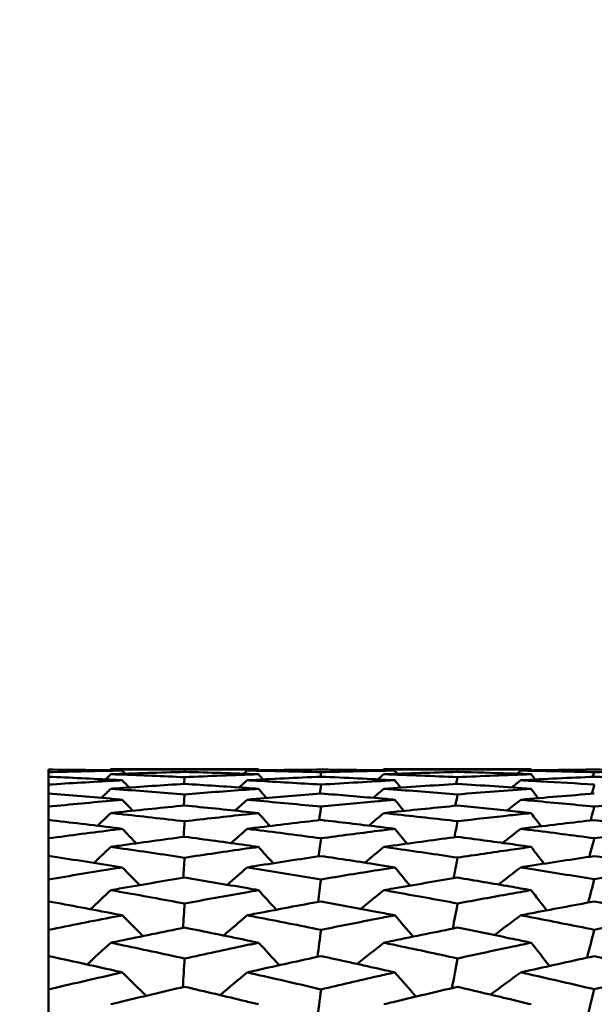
# Model space of a CAD drawing. Header units: millimetres. Extents: x 188 to 1913, y 148 to 2839.
# Tile 69 of 211: x 512.36 to 517.01, y 402.45 to 410.43. Entities that reach past the tile are written whole.
import ezdxf

# ---------------------------------------------------------------- set-up
doc = ezdxf.new("R2010")
doc.units = ezdxf.units.MM
doc.header["$LTSCALE"] = 10
doc.layers.add('Widoczne (ISO)', color=7, linetype='Continuous', lineweight=50)

msp = doc.modelspace()

# ---------------------------------------------------------------- linework, layer by layer
at = {"layer": 'Widoczne (ISO)'}
for p, q in [((512.5895, 404.3553), (512.5895, 404.3339)), ((512.5895, 404.2978), (512.5895, 404.3339)), ((512.5895, 404.2978), (512.5895, 404.2337)), ((514.2903, 404.3574), (513.0937, 404.3574)), ((513.6908, 404.3364), (513.6921, 404.3545)), ((514.7921, 404.2975), (514.7973, 404.334)), ((516.4996, 404.3574), (515.306, 404.3574)), ((515.904, 404.3545), (515.9001, 404.3362)), ((512.5895, 404.1616), (512.5895, 404.2337)), ((513.6883, 404.2393), (513.6921, 404.2937)), ((512.5895, 404.1616), (512.5895, 404.055)), ((513.686, 404.0635), (513.6921, 404.1541)), ((512.5895, 403.9473), (512.5895, 404.055)), ((512.5895, 403.9473), (512.5895, 403.7986)), ((512.5895, 403.6556), (512.5895, 403.7986)), ((512.5895, 403.6556), (512.5895, 403.4654)), ((512.5895, 403.2877), (512.5895, 403.4654)), ((512.5895, 403.2877), (512.5895, 403.0568)), ((512.5895, 402.8452), (512.5895, 403.0568)), ((512.5895, 402.8452), (512.5895, 402.5745)), ((512.5895, 402.3297), (512.5895, 402.5745))]:
    msp.add_line(p, q, dxfattribs=at)
msp.add_circle((483.5571, 384.3574), 50, dxfattribs=at)
for points in [[(513.1871, 404.3475), (512.9878, 404.3511), (512.7886, 404.3537), (512.5895, 404.3553)], [(512.5895, 404.3339), (512.7887, 404.3394), (512.9879, 404.344), (513.1871, 404.3475)], [(513.0937, 404.3179), (513.0794, 404.3039), (513.0652, 404.2899), (513.0509, 404.2758)], [(513.0855, 404.3493), (513.0882, 404.352), (513.091, 404.3547), (513.0937, 404.3574)], [(513.0937, 404.3574), (513.2931, 404.3574), (513.4926, 404.3564), (513.6921, 404.3545)], [(513.6921, 404.3364), (513.4926, 404.3312), (513.2931, 404.3251), (513.0937, 404.3179)], [(513.1871, 404.3475), (513.1951, 404.339), (513.2031, 404.3305), (513.2111, 404.322)], [(513.6921, 404.3545), (513.8915, 404.3564), (514.0909, 404.3574), (514.2903, 404.3574)], [(514.2903, 404.3179), (514.0909, 404.3251), (513.8915, 404.3312), (513.6921, 404.3364)], [(513.6921, 404.2937), (513.8915, 404.3027), (514.0909, 404.3108), (514.2903, 404.3179)], [(514.1984, 404.3475), (514.1891, 404.3391), (514.1799, 404.3306), (514.1706, 404.3221)], [(514.7973, 404.3553), (514.5976, 404.3537), (514.398, 404.3511), (514.1984, 404.3475)], [(514.1984, 404.3475), (514.398, 404.344), (514.5976, 404.3395), (514.7973, 404.334)], [(514.7973, 404.2978), (514.5976, 404.289), (514.398, 404.2793), (514.1984, 404.2686)], [(514.2975, 404.3492), (514.2951, 404.352), (514.2927, 404.3547), (514.2903, 404.3574)], [(514.2903, 404.3179), (514.3027, 404.3038), (514.3151, 404.2896), (514.3275, 404.2754)], [(514.7973, 404.334), (514.9964, 404.3395), (515.1956, 404.344), (515.3948, 404.3475)], [(515.3948, 404.2686), (515.1956, 404.2793), (514.9964, 404.289), (514.7973, 404.2978)], [(515.306, 404.3179), (515.2896, 404.3039), (515.2731, 404.2899), (515.2567, 404.2759)], [(515.2964, 404.3492), (515.2996, 404.352), (515.3028, 404.3547), (515.306, 404.3574)], [(515.904, 404.3363), (515.7047, 404.3312), (515.5053, 404.325), (515.306, 404.3179)], [(515.306, 404.3179), (515.5054, 404.3109), (515.7047, 404.3028), (515.904, 404.2938)], [(515.4156, 404.3217), (515.4086, 404.3303), (515.4017, 404.3389), (515.3948, 404.3475)], [(515.904, 404.2938), (516.1025, 404.3028), (516.3011, 404.3109), (516.4996, 404.3179)], [(516.3837, 404.322), (516.3944, 404.3305), (516.4051, 404.339), (516.4158, 404.3475)], [(517.0116, 404.2975), (516.813, 404.2889), (516.6144, 404.2792), (516.4158, 404.2686)], [(516.5057, 404.3491), (516.5037, 404.3519), (516.5016, 404.3546), (516.4996, 404.3574)], [(516.5316, 404.2747), (516.5209, 404.2891), (516.5102, 404.3035), (516.4996, 404.3179)], [(517.0116, 404.3341), (517.0081, 404.3218), (517.0045, 404.3094), (517.001, 404.2971)], [(513.1871, 404.2686), (513.2055, 404.2491), (513.2239, 404.2296), (513.2424, 404.2101)], [(514.1984, 404.2686), (514.1772, 404.2493), (514.156, 404.23), (514.1348, 404.2106)], [(514.7872, 404.1607), (514.7905, 404.1851), (514.7939, 404.2094), (514.7973, 404.2338)], [(514.7973, 404.2338), (514.9964, 404.2464), (515.1956, 404.258), (515.3948, 404.2686)], [(515.904, 404.2393), (515.7047, 404.2271), (515.5054, 404.2139), (515.306, 404.1997)], [(515.3948, 404.2686), (515.4108, 404.2489), (515.4268, 404.2291), (515.4428, 404.2093)], [(515.8924, 404.2386), (515.8963, 404.257), (515.9002, 404.2754), (515.904, 404.2938)], [(516.4996, 404.1997), (516.3011, 404.2139), (516.1026, 404.2271), (515.904, 404.2393)], [(516.4158, 404.2686), (516.3914, 404.2493), (516.367, 404.23), (516.3427, 404.2107)], [(516.9909, 404.1595), (516.9978, 404.1843), (517.0047, 404.2092), (517.0116, 404.2341)], [(513.0937, 404.1997), (513.0686, 404.1751), (513.0435, 404.1506), (513.0185, 404.126)], [(514.2903, 404.1997), (514.3122, 404.1748), (514.3341, 404.1499), (514.356, 404.125)], [(515.306, 404.1997), (515.2772, 404.1753), (515.2484, 404.1509), (515.2196, 404.1265)], [(515.8851, 404.062), (515.8914, 404.0928), (515.8977, 404.1236), (515.904, 404.1544)], [(515.904, 404.1544), (516.1025, 404.1705), (516.3011, 404.1856), (516.4996, 404.1997)], [(517.0116, 404.1611), (516.813, 404.1454), (516.6144, 404.1288), (516.4158, 404.1112)], [(516.4996, 404.1997), (516.5185, 404.1743), (516.5374, 404.1489), (516.5563, 404.1235)], [(513.1871, 404.1112), (513.2154, 404.0814), (513.2437, 404.0517), (513.272, 404.0219)], [(514.1984, 404.1112), (514.1659, 404.0818), (514.1335, 404.0524), (514.1011, 404.0231)], [(515.3948, 404.1112), (515.4195, 404.0809), (515.4442, 404.0506), (515.4689, 404.0202)], [(516.4158, 404.1112), (516.3787, 404.082), (516.3416, 404.0528), (516.3046, 404.0236)], [(517.0116, 404.0557), (517.209, 404.0751), (517.4064, 404.0936), (517.6037, 404.1112)], [(513.0937, 404.0032), (513.0583, 403.9689), (513.023, 403.9346), (512.9876, 403.9002)], [(514.2903, 404.0032), (514.3213, 403.9682), (514.3523, 403.9333), (514.3833, 403.8984)], [(514.7825, 403.9454), (514.7874, 403.982), (514.7923, 404.0186), (514.7973, 404.0552)], [(515.306, 404.0032), (515.2656, 403.9693), (515.2252, 403.9354), (515.1848, 403.9015)], [(516.4996, 404.0032), (516.5265, 403.9674), (516.5534, 403.9316), (516.5803, 403.8958)], [(516.9811, 403.943), (516.9913, 403.9806), (517.0014, 404.0181), (517.0116, 404.0557)], [(513.6837, 403.8099), (513.6865, 403.8521), (513.6893, 403.8943), (513.6921, 403.9365)], [(515.8781, 403.8071), (515.8867, 403.8504), (515.8954, 403.8936), (515.904, 403.9369)], [(513.1871, 403.8757), (513.2249, 403.8365), (513.2627, 403.7973), (513.3005, 403.758)], [(514.1984, 403.8757), (514.1553, 403.8372), (514.1122, 403.7986), (514.0691, 403.76)], [(515.3948, 403.8757), (515.4279, 403.8356), (515.461, 403.7955), (515.4941, 403.7553)], [(516.4158, 403.8757), (516.3667, 403.8376), (516.3177, 403.7995), (516.2687, 403.7613)], [(514.778, 403.6525), (514.7844, 403.7012), (514.7908, 403.75), (514.7973, 403.7988)], [(516.9716, 403.6486), (516.9849, 403.6989), (516.9982, 403.7492), (517.0116, 403.7995)], [(513.0937, 403.7291), (513.0485, 403.6858), (513.0033, 403.6426), (512.9581, 403.5993)], [(514.2903, 403.7291), (514.3301, 403.6849), (514.3699, 403.6406), (514.4097, 403.5964)], [(515.306, 403.7291), (515.2546, 403.6866), (515.2031, 403.644), (515.1517, 403.6014)], [(516.4996, 403.7291), (516.5342, 403.6836), (516.5689, 403.6381), (516.6036, 403.5927)], [(513.6815, 403.4793), (513.685, 403.5334), (513.6886, 403.5875), (513.6921, 403.6416)], [(515.8712, 403.475), (515.8821, 403.5307), (515.8931, 403.5864), (515.904, 403.6421)], [(513.1871, 403.5633), (513.2341, 403.5153), (513.281, 403.4673), (513.328, 403.4193)], [(514.1984, 403.5633), (514.145, 403.5163), (514.0917, 403.4694), (514.0384, 403.4224)], [(515.3948, 403.5633), (515.4361, 403.514), (515.4774, 403.4647), (515.5187, 403.4154)], [(516.4158, 403.5633), (516.3554, 403.5171), (516.295, 403.4709), (516.2347, 403.4246)], [(514.7736, 403.2831), (514.7815, 403.344), (514.7894, 403.4048), (514.7973, 403.4657)], [(516.9622, 403.2775), (516.9787, 403.3405), (516.9951, 403.4035), (517.0116, 403.4665)], [(513.0937, 403.3785), (513.0389, 403.3272), (512.9842, 403.2757), (512.9296, 403.2243)], [(514.2903, 403.3785), (514.3387, 403.3258), (514.3871, 403.273), (514.4354, 403.2202)], [(515.306, 403.3785), (515.244, 403.3282), (515.182, 403.2778), (515.12, 403.2274)], [(516.4996, 403.3785), (516.5419, 403.3241), (516.5842, 403.2696), (516.6265, 403.2151)], [(513.6794, 403.0731), (513.6836, 403.1389), (513.6879, 403.2047), (513.6921, 403.2705)], [(515.8644, 403.067), (515.8776, 403.1351), (515.8908, 403.2031), (515.904, 403.2712)], [(513.1871, 403.175), (513.243, 403.1191), (513.2989, 403.0631), (513.3548, 403.0071)], [(514.1984, 403.175), (514.1351, 403.1205), (514.0719, 403.066), (514.0088, 403.0113)], [(515.3948, 403.175), (515.4442, 403.1173), (515.4935, 403.0596), (515.5428, 403.0019)], [(516.4158, 403.175), (516.3445, 403.1216), (516.2732, 403.0681), (516.202, 403.0146)], [(514.7692, 402.8388), (514.7786, 402.9116), (514.7879, 402.9844), (514.7973, 403.0572)], [(516.953, 402.8311), (516.9725, 402.9068), (516.9921, 402.9825), (517.0116, 403.0582)], [(513.0937, 402.9529), (513.0297, 402.8942), (512.9657, 402.8354), (512.9018, 402.7765)], [(514.2903, 402.9529), (514.3472, 402.8924), (514.4039, 402.8318), (514.4607, 402.7711)], [(515.306, 402.9529), (515.2338, 402.8956), (515.1616, 402.8382), (515.0894, 402.7808)], [(516.4996, 402.9529), (516.5495, 402.8902), (516.5993, 402.8274), (516.6492, 402.7645)], [(513.6773, 402.5929), (513.6822, 402.6702), (513.6872, 402.7475), (513.6921, 402.8249)], [(515.8578, 402.5848), (515.8732, 402.6651), (515.8886, 402.7453), (515.904, 402.8256)], [(513.1871, 402.7125), (513.2518, 402.6494), (513.3165, 402.5862), (513.3811, 402.523)], [(514.1984, 402.7125), (514.1255, 402.6512), (514.0527, 402.5899), (513.9799, 402.5285)], [(515.3948, 402.7125), (515.4521, 402.6471), (515.5094, 402.5817), (515.5667, 402.5163)], [(516.4158, 402.7125), (516.3339, 402.6527), (516.2522, 402.5928), (516.1705, 402.5328)], [(514.765, 402.3212), (514.7757, 402.4058), (514.7865, 402.4903), (514.7973, 402.5749)], [(516.9438, 402.3111), (516.9664, 402.3994), (516.989, 402.4877), (517.0116, 402.5761)]]:
    msp.add_open_spline(points, degree=3, dxfattribs=at)
for points, knots in [([(513.1871, 404.2686), (513.1656, 404.2698), (513.144, 404.2709), (512.9448, 404.2814), (512.7671, 404.29), (512.5895, 404.2978)], [0.05393723, 0.05393723, 0.05393723, 0.05393723, 0.06137399, 0.06137399, 0.12273355, 0.12273355, 0.12273355, 0.12273355]), ([(513.0937, 404.3179), (513.1169, 404.3171), (513.1401, 404.3163), (513.3396, 404.3089), (513.5158, 404.3017), (513.6921, 404.2937)], [0.05804162, 0.05804162, 0.05804162, 0.05804162, 0.06605559, 0.06605559, 0.12689392, 0.12689392, 0.12689392, 0.12689392]), ([(515.3948, 404.3475), (515.3497, 404.3483), (515.3046, 404.3491), (515.1054, 404.3522), (514.9513, 404.3541), (514.7973, 404.3553)], [0.0459862, 0.0459862, 0.0459862, 0.0459862, 0.06155279, 0.06155279, 0.11473062, 0.11473062, 0.11473062, 0.11473062]), ([(515.306, 404.3574), (515.3313, 404.3574), (515.3566, 404.3574), (515.5559, 404.3572), (515.73, 404.3562), (515.904, 404.3545)], [0.06686277, 0.06686277, 0.06686277, 0.06686277, 0.07557848, 0.07557848, 0.13558897, 0.13558897, 0.13558897, 0.13558897]), ([(515.904, 404.3545), (516.046, 404.3559), (516.188, 404.3568), (516.3865, 404.3573), (516.443, 404.3574), (516.4996, 404.3574)], [0.01259731, 0.01259731, 0.01259731, 0.01259731, 0.06159863, 0.06159863, 0.08110666, 0.08110666, 0.08110666, 0.08110666]), ([(516.4996, 404.3179), (516.4431, 404.32), (516.3866, 404.3219), (516.1881, 404.3284), (516.046, 404.3326), (515.904, 404.3363)], [0.04208868, 0.04208868, 0.04208868, 0.04208868, 0.06158988, 0.06158988, 0.11059803, 0.11059803, 0.11059803, 0.11059803]), ([(517.0116, 404.3553), (516.8386, 404.3539), (516.6656, 404.3517), (516.467, 404.3484), (516.4414, 404.348), (516.4158, 404.3475)], [0.02053386, 0.02053386, 0.02053386, 0.02053386, 0.08016461, 0.08016461, 0.08898694, 0.08898694, 0.08898694, 0.08898694]), ([(516.4158, 404.3475), (516.4413, 404.3471), (516.4668, 404.3466), (516.6654, 404.3428), (516.8385, 404.3388), (517.0116, 404.3341)], [0.07138254, 0.07138254, 0.07138254, 0.07138254, 0.08018544, 0.08018544, 0.13983561, 0.13983561, 0.13983561, 0.13983561]), ([(517.6037, 404.3475), (517.5361, 404.3488), (517.4684, 404.3498), (517.271, 404.3527), (517.1413, 404.3542), (517.0116, 404.3553)], [0.03825175, 0.03825175, 0.03825175, 0.03825175, 0.06160817, 0.06160817, 0.10638617, 0.10638617, 0.10638617, 0.10638617]), ([(517.0116, 404.3341), (517.1413, 404.3377), (517.271, 404.3408), (517.4684, 404.345), (517.5361, 404.3463), (517.6037, 404.3475)], [0.01681985, 0.01681985, 0.01681985, 0.01681985, 0.06159108, 0.06159108, 0.08495433, 0.08495433, 0.08495433, 0.08495433]), ([(517.6037, 404.2686), (517.5361, 404.2723), (517.4684, 404.2758), (517.271, 404.2857), (517.1413, 404.2918), (517.0116, 404.2975)], [0.03825175, 0.03825175, 0.03825175, 0.03825175, 0.06160817, 0.06160817, 0.10638617, 0.10638617, 0.10638617, 0.10638617]), ([(512.5895, 404.2337), (512.7671, 404.2449), (512.9448, 404.2554), (513.144, 404.2663), (513.1655, 404.2675), (513.1871, 404.2686)], [0, 0, 0, 0, 0.06135239, 0.06135239, 0.06879633, 0.06879633, 0.06879633, 0.06879633]), ([(513.6921, 404.2395), (513.5158, 404.2286), (513.3396, 404.217), (513.1402, 404.203), (513.1169, 404.2014), (513.0937, 404.1997)], [0.00523804, 0.00523804, 0.00523804, 0.00523804, 0.06606705, 0.06606705, 0.07409033, 0.07409033, 0.07409033, 0.07409033]), ([(514.2903, 404.1997), (514.2569, 404.2021), (514.2235, 404.2044), (514.024, 404.2184), (513.8581, 404.2293), (513.6921, 404.2395)], [0.04993807, 0.04993807, 0.04993807, 0.04993807, 0.0614821, 0.0614821, 0.11877783, 0.11877783, 0.11877783, 0.11877783]), ([(514.1984, 404.2686), (514.2228, 404.2673), (514.2473, 404.266), (514.4469, 404.2551), (514.6221, 404.2448), (514.7973, 404.2338)], [0.06241522, 0.06241522, 0.06241522, 0.06241522, 0.0708546, 0.0708546, 0.13127416, 0.13127416, 0.13127416, 0.13127416]), ([(516.4158, 404.2686), (516.4698, 404.2658), (516.5237, 404.2628), (516.7223, 404.2517), (516.8669, 404.2432), (517.0116, 404.2341)], [0.43981696, 0.43981696, 0.43981696, 0.43981696, 0.45842392, 0.45842392, 0.50826415, 0.50826415, 0.50826415, 0.50826415]), ([(513.1871, 404.1112), (513.1656, 404.1131), (513.144, 404.115), (512.9448, 404.1326), (512.7671, 404.1475), (512.5895, 404.1616)], [0.05393723, 0.05393723, 0.05393723, 0.05393723, 0.06137399, 0.06137399, 0.12273355, 0.12273355, 0.12273355, 0.12273355]), ([(513.0937, 404.1997), (513.1169, 404.198), (513.1401, 404.1964), (513.3396, 404.1819), (513.5158, 404.1684), (513.6921, 404.1541)], [0.05804162, 0.05804162, 0.05804162, 0.05804162, 0.06605559, 0.06605559, 0.12689392, 0.12689392, 0.12689392, 0.12689392]), ([(513.6921, 404.1541), (513.858, 404.1676), (514.024, 404.1804), (514.2234, 404.1949), (514.2569, 404.1973), (514.2903, 404.1997)], [0.00418374, 0.00418374, 0.00418374, 0.00418374, 0.06147247, 0.06147247, 0.07302352, 0.07302352, 0.07302352, 0.07302352]), ([(514.7973, 404.1615), (514.6221, 404.1476), (514.447, 404.133), (514.2474, 404.1155), (514.2229, 404.1134), (514.1984, 404.1112)], [0.01044349, 0.01044349, 0.01044349, 0.01044349, 0.07085106, 0.07085106, 0.07930241, 0.07930241, 0.07930241, 0.07930241]), ([(515.3948, 404.1112), (515.3497, 404.1152), (515.3046, 404.1192), (515.1054, 404.1364), (514.9513, 404.1493), (514.7973, 404.1615)], [0.04598621, 0.04598621, 0.04598621, 0.04598621, 0.06155279, 0.06155279, 0.11473062, 0.11473062, 0.11473062, 0.11473062]), ([(515.306, 404.1997), (515.3313, 404.1979), (515.3566, 404.1961), (515.5559, 404.1817), (515.73, 404.1684), (515.904, 404.1544)], [0.06686277, 0.06686277, 0.06686277, 0.06686277, 0.07557848, 0.07557848, 0.13558897, 0.13558897, 0.13558897, 0.13558897]), ([(512.5895, 404.055), (512.7671, 404.0726), (512.9448, 404.0893), (513.144, 404.1073), (513.1655, 404.1093), (513.1871, 404.1112)], [0, 0, 0, 0, 0.06135239, 0.06135239, 0.06879633, 0.06879633, 0.06879633, 0.06879633]), ([(513.6921, 404.0641), (513.5158, 404.047), (513.3396, 404.0292), (513.1402, 404.0081), (513.1169, 404.0056), (513.0937, 404.0032)], [0.00523804, 0.00523804, 0.00523804, 0.00523804, 0.06606705, 0.06606705, 0.07409033, 0.07409033, 0.07409033, 0.07409033]), ([(514.2903, 404.0032), (514.2569, 404.0067), (514.2235, 404.0103), (514.024, 404.0312), (513.8581, 404.048), (513.6921, 404.0641)], [0.04993807, 0.04993807, 0.04993807, 0.04993807, 0.0614821, 0.0614821, 0.11877783, 0.11877783, 0.11877783, 0.11877783]), ([(514.1984, 404.1112), (514.2228, 404.109), (514.2473, 404.1068), (514.4469, 404.0889), (514.6221, 404.0724), (514.7973, 404.0552)], [0.06241522, 0.06241522, 0.06241522, 0.06241522, 0.0708546, 0.0708546, 0.13127416, 0.13127416, 0.13127416, 0.13127416]), ([(514.7973, 404.0552), (514.9513, 404.0703), (515.1054, 404.0849), (515.3046, 404.1031), (515.3497, 404.1072), (515.3948, 404.1112)], [0.00838421, 0.00838421, 0.00838421, 0.00838421, 0.06155515, 0.06155515, 0.07712864, 0.07712864, 0.07712864, 0.07712864]), ([(515.904, 404.0638), (515.73, 404.047), (515.556, 404.0294), (515.3567, 404.0085), (515.3314, 404.0058), (515.306, 404.0032)], [0.01556037, 0.01556037, 0.01556037, 0.01556037, 0.07555527, 0.07555527, 0.08428623, 0.08428623, 0.08428623, 0.08428623]), ([(516.4996, 404.0032), (516.4431, 404.0092), (516.3866, 404.0151), (516.1881, 404.0357), (516.046, 404.05), (515.904, 404.0638)], [0.04208868, 0.04208868, 0.04208868, 0.04208868, 0.06158988, 0.06158988, 0.11059803, 0.11059803, 0.11059803, 0.11059803]), ([(516.4158, 404.1112), (516.4413, 404.1089), (516.4668, 404.1066), (516.6654, 404.0888), (516.8385, 404.0726), (517.0116, 404.0557)], [0.07138254, 0.07138254, 0.07138254, 0.07138254, 0.08018544, 0.08018544, 0.13983561, 0.13983561, 0.13983561, 0.13983561]), ([(513.0937, 404.0032), (513.1169, 404.0007), (513.1401, 403.9982), (513.3396, 403.9767), (513.5158, 403.9569), (513.6921, 403.9365)], [0.05804162, 0.05804162, 0.05804162, 0.05804162, 0.06605559, 0.06605559, 0.12689392, 0.12689392, 0.12689392, 0.12689392]), ([(513.6921, 403.9365), (513.858, 403.9558), (514.024, 403.9744), (514.2234, 403.996), (514.2569, 403.9996), (514.2903, 404.0032)], [0.00418374, 0.00418374, 0.00418374, 0.00418374, 0.06147247, 0.06147247, 0.07302352, 0.07302352, 0.07302352, 0.07302352]), ([(515.306, 404.0032), (515.3313, 404.0005), (515.3566, 403.9978), (515.5559, 403.9764), (515.73, 403.957), (515.904, 403.9369)], [0.06686277, 0.06686277, 0.06686277, 0.06686277, 0.07557848, 0.07557848, 0.13558897, 0.13558897, 0.13558897, 0.13558897]), ([(515.904, 403.9369), (516.046, 403.9533), (516.188, 403.9693), (516.3865, 403.991), (516.443, 403.9971), (516.4996, 404.0032)], [0.01259731, 0.01259731, 0.01259731, 0.01259731, 0.06159863, 0.06159863, 0.08110666, 0.08110666, 0.08110666, 0.08110666]), ([(513.1871, 403.8757), (513.1656, 403.8784), (513.144, 403.8811), (512.9448, 403.9057), (512.7671, 403.9268), (512.5895, 403.9473)], [0.05393723, 0.05393723, 0.05393723, 0.05393723, 0.06137399, 0.06137399, 0.12273355, 0.12273355, 0.12273355, 0.12273355]), ([(514.7973, 403.9471), (514.6221, 403.927), (514.447, 403.9063), (514.2474, 403.8818), (514.2229, 403.8788), (514.1984, 403.8757)], [0.01044349, 0.01044349, 0.01044349, 0.01044349, 0.07085106, 0.07085106, 0.07930241, 0.07930241, 0.07930241, 0.07930241]), ([(515.3948, 403.8757), (515.3497, 403.8813), (515.3046, 403.8869), (515.1054, 403.9112), (514.9513, 403.9294), (514.7973, 403.9471)], [0.04598621, 0.04598621, 0.04598621, 0.04598621, 0.06155279, 0.06155279, 0.11473062, 0.11473062, 0.11473062, 0.11473062]), ([(517.0116, 403.9465), (516.8386, 403.9268), (516.6656, 403.9063), (516.467, 403.882), (516.4414, 403.8789), (516.4158, 403.8757)], [0.02053386, 0.02053386, 0.02053386, 0.02053386, 0.08016461, 0.08016461, 0.08898694, 0.08898694, 0.08898694, 0.08898694]), ([(517.6037, 403.8757), (517.5361, 403.8841), (517.4684, 403.8924), (517.271, 403.9163), (517.1413, 403.9316), (517.0116, 403.9465)], [0.03825175, 0.03825175, 0.03825175, 0.03825175, 0.06160817, 0.06160817, 0.10638617, 0.10638617, 0.10638617, 0.10638617]), ([(512.5895, 403.7986), (512.7671, 403.8224), (512.9448, 403.8454), (513.144, 403.8704), (513.1655, 403.8731), (513.1871, 403.8757)], [0, 0, 0, 0, 0.06135239, 0.06135239, 0.06879633, 0.06879633, 0.06879633, 0.06879633]), ([(514.1984, 403.8757), (514.2228, 403.8727), (514.2473, 403.8697), (514.4469, 403.8447), (514.6221, 403.8221), (514.7973, 403.7988)], [0.06241522, 0.06241522, 0.06241522, 0.06241522, 0.0708546, 0.0708546, 0.13127416, 0.13127416, 0.13127416, 0.13127416]), ([(514.7973, 403.7988), (514.9513, 403.8194), (515.1054, 403.8394), (515.3046, 403.8645), (515.3497, 403.8701), (515.3948, 403.8757)], [0.00838421, 0.00838421, 0.00838421, 0.00838421, 0.06155515, 0.06155515, 0.07712864, 0.07712864, 0.07712864, 0.07712864]), ([(516.4158, 403.8757), (516.4413, 403.8726), (516.4668, 403.8694), (516.6654, 403.8447), (516.8385, 403.8224), (517.0116, 403.7995)], [0.07138254, 0.07138254, 0.07138254, 0.07138254, 0.08018544, 0.08018544, 0.13983561, 0.13983561, 0.13983561, 0.13983561]), ([(517.0116, 403.7995), (517.1413, 403.8168), (517.271, 403.8337), (517.4684, 403.8588), (517.5361, 403.8673), (517.6037, 403.8757)], [0.01681985, 0.01681985, 0.01681985, 0.01681985, 0.06159108, 0.06159108, 0.08495433, 0.08495433, 0.08495433, 0.08495433]), ([(513.6921, 403.811), (513.5158, 403.7877), (513.3396, 403.7637), (513.1402, 403.7356), (513.1169, 403.7324), (513.0937, 403.7291)], [0.00523804, 0.00523804, 0.00523804, 0.00523804, 0.06606705, 0.06606705, 0.07409033, 0.07409033, 0.07409033, 0.07409033]), ([(514.2903, 403.7291), (514.2569, 403.7338), (514.2235, 403.7385), (514.024, 403.7664), (513.8581, 403.789), (513.6921, 403.811)], [0.04993807, 0.04993807, 0.04993807, 0.04993807, 0.0614821, 0.0614821, 0.11877783, 0.11877783, 0.11877783, 0.11877783]), ([(515.904, 403.8105), (515.73, 403.7876), (515.556, 403.764), (515.3567, 403.7362), (515.3314, 403.7326), (515.306, 403.7291)], [0.01556037, 0.01556037, 0.01556037, 0.01556037, 0.07555527, 0.07555527, 0.08428623, 0.08428623, 0.08428623, 0.08428623]), ([(516.4996, 403.7291), (516.4431, 403.7371), (516.3866, 403.745), (516.1881, 403.7725), (516.046, 403.7918), (515.904, 403.8105)], [0.04208868, 0.04208868, 0.04208868, 0.04208868, 0.06158988, 0.06158988, 0.11059803, 0.11059803, 0.11059803, 0.11059803]), ([(513.0937, 403.7291), (513.1169, 403.7258), (513.1401, 403.7225), (513.3396, 403.694), (513.5158, 403.6681), (513.6921, 403.6416)], [0.05804162, 0.05804162, 0.05804162, 0.05804162, 0.06605559, 0.06605559, 0.12689392, 0.12689392, 0.12689392, 0.12689392]), ([(513.6921, 403.6416), (513.858, 403.6666), (514.024, 403.691), (514.2234, 403.7196), (514.2569, 403.7243), (514.2903, 403.7291)], [0.00418374, 0.00418374, 0.00418374, 0.00418374, 0.06147247, 0.06147247, 0.07302352, 0.07302352, 0.07302352, 0.07302352]), ([(515.306, 403.7291), (515.3313, 403.7255), (515.3566, 403.7219), (515.5559, 403.6936), (515.73, 403.6682), (515.904, 403.6421)], [0.06686277, 0.06686277, 0.06686277, 0.06686277, 0.07557848, 0.07557848, 0.13558897, 0.13558897, 0.13558897, 0.13558897]), ([(515.904, 403.6421), (516.046, 403.6635), (516.188, 403.6844), (516.3865, 403.713), (516.443, 403.7211), (516.4996, 403.7291)], [0.01259731, 0.01259731, 0.01259731, 0.01259731, 0.06159863, 0.06159863, 0.08110666, 0.08110666, 0.08110666, 0.08110666]), ([(513.1871, 403.5633), (513.1656, 403.5667), (513.144, 403.5701), (512.9448, 403.6016), (512.7671, 403.629), (512.5895, 403.6556)], [0.05393723, 0.05393723, 0.05393723, 0.05393723, 0.06137399, 0.06137399, 0.12273355, 0.12273355, 0.12273355, 0.12273355]), ([(514.7973, 403.6553), (514.6221, 403.6292), (514.447, 403.6024), (514.2474, 403.571), (514.2229, 403.5672), (514.1984, 403.5633)], [0.01044349, 0.01044349, 0.01044349, 0.01044349, 0.07085106, 0.07085106, 0.07930241, 0.07930241, 0.07930241, 0.07930241]), ([(515.3948, 403.5633), (515.3497, 403.5704), (515.3046, 403.5775), (515.1054, 403.6087), (514.9513, 403.6323), (514.7973, 403.6553)], [0.04598621, 0.04598621, 0.04598621, 0.04598621, 0.06155279, 0.06155279, 0.11473062, 0.11473062, 0.11473062, 0.11473062]), ([(517.0116, 403.6546), (516.8386, 403.6289), (516.6656, 403.6025), (516.467, 403.5713), (516.4414, 403.5673), (516.4158, 403.5633)], [0.02053386, 0.02053386, 0.02053386, 0.02053386, 0.08016461, 0.08016461, 0.08898694, 0.08898694, 0.08898694, 0.08898694]), ([(517.6037, 403.5633), (517.5361, 403.574), (517.4684, 403.5847), (517.271, 403.6154), (517.1413, 403.6352), (517.0116, 403.6546)], [0.03825175, 0.03825175, 0.03825175, 0.03825175, 0.06160817, 0.06160817, 0.10638617, 0.10638617, 0.10638617, 0.10638617]), ([(512.5895, 403.4654), (512.7671, 403.4953), (512.9448, 403.5245), (513.144, 403.5564), (513.1655, 403.5599), (513.1871, 403.5633)], [0, 0, 0, 0, 0.06135239, 0.06135239, 0.06879633, 0.06879633, 0.06879633, 0.06879633]), ([(514.1984, 403.5633), (514.2228, 403.5594), (514.2473, 403.5555), (514.4469, 403.5237), (514.6221, 403.495), (514.7973, 403.4657)], [0.06241522, 0.06241522, 0.06241522, 0.06241522, 0.0708546, 0.0708546, 0.13127416, 0.13127416, 0.13127416, 0.13127416]), ([(514.7973, 403.4657), (514.9513, 403.4916), (515.1054, 403.5169), (515.3046, 403.5489), (515.3497, 403.5561), (515.3948, 403.5633)], [0.00838421, 0.00838421, 0.00838421, 0.00838421, 0.06155515, 0.06155515, 0.07712864, 0.07712864, 0.07712864, 0.07712864]), ([(516.4158, 403.5633), (516.4413, 403.5593), (516.4668, 403.5552), (516.6654, 403.5236), (516.8385, 403.4954), (517.0116, 403.4665)], [0.07138254, 0.07138254, 0.07138254, 0.07138254, 0.08018544, 0.08018544, 0.13983561, 0.13983561, 0.13983561, 0.13983561]), ([(517.0116, 403.4665), (517.1413, 403.4883), (517.271, 403.5097), (517.4684, 403.5417), (517.5361, 403.5525), (517.6037, 403.5633)], [0.01681985, 0.01681985, 0.01681985, 0.01681985, 0.06159108, 0.06159108, 0.08495433, 0.08495433, 0.08495433, 0.08495433]), ([(513.6921, 403.481), (513.5158, 403.4517), (513.3396, 403.4216), (513.1402, 403.3867), (513.1169, 403.3826), (513.0937, 403.3785)], [0.00523804, 0.00523804, 0.00523804, 0.00523804, 0.06606705, 0.06606705, 0.07409033, 0.07409033, 0.07409033, 0.07409033]), ([(514.2903, 403.3785), (514.2569, 403.3844), (514.2235, 403.3903), (514.024, 403.425), (513.8581, 403.4534), (513.6921, 403.481)], [0.04993807, 0.04993807, 0.04993807, 0.04993807, 0.0614821, 0.0614821, 0.11877783, 0.11877783, 0.11877783, 0.11877783]), ([(515.904, 403.4805), (515.73, 403.4516), (515.556, 403.4221), (515.3567, 403.3874), (515.3314, 403.383), (515.306, 403.3785)], [0.01556037, 0.01556037, 0.01556037, 0.01556037, 0.07555527, 0.07555527, 0.08428623, 0.08428623, 0.08428623, 0.08428623]), ([(516.4996, 403.3785), (516.4431, 403.3885), (516.3866, 403.3983), (516.1881, 403.4327), (516.046, 403.4568), (515.904, 403.4805)], [0.04208868, 0.04208868, 0.04208868, 0.04208868, 0.06158988, 0.06158988, 0.11059803, 0.11059803, 0.11059803, 0.11059803]), ([(513.0937, 403.3785), (513.1169, 403.3745), (513.1401, 403.3704), (513.3396, 403.335), (513.5158, 403.3031), (513.6921, 403.2705)], [0.05804162, 0.05804162, 0.05804162, 0.05804162, 0.06605559, 0.06605559, 0.12689392, 0.12689392, 0.12689392, 0.12689392]), ([(513.6921, 403.2705), (513.858, 403.3013), (514.024, 403.3314), (514.2234, 403.3667), (514.2569, 403.3727), (514.2903, 403.3785)], [0.00418374, 0.00418374, 0.00418374, 0.00418374, 0.06147247, 0.06147247, 0.07302352, 0.07302352, 0.07302352, 0.07302352]), ([(515.306, 403.3785), (515.3313, 403.3741), (515.3566, 403.3697), (515.5559, 403.3345), (515.73, 403.3032), (515.904, 403.2712)], [0.06686277, 0.06686277, 0.06686277, 0.06686277, 0.07557848, 0.07557848, 0.13558897, 0.13558897, 0.13558897, 0.13558897]), ([(515.904, 403.2712), (516.046, 403.2974), (516.188, 403.3232), (516.3865, 403.3586), (516.443, 403.3686), (516.4996, 403.3785)], [0.01259731, 0.01259731, 0.01259731, 0.01259731, 0.06159863, 0.06159863, 0.08110666, 0.08110666, 0.08110666, 0.08110666]), ([(513.1871, 403.175), (513.1656, 403.1792), (513.144, 403.1833), (512.9448, 403.2216), (512.7671, 403.255), (512.5895, 403.2877)], [0.05393723, 0.05393723, 0.05393723, 0.05393723, 0.06137399, 0.06137399, 0.12273355, 0.12273355, 0.12273355, 0.12273355]), ([(514.7973, 403.2874), (514.6221, 403.2554), (514.447, 403.2226), (514.2474, 403.1844), (514.2229, 403.1797), (514.1984, 403.175)], [0.01044349, 0.01044349, 0.01044349, 0.01044349, 0.07085106, 0.07085106, 0.07930241, 0.07930241, 0.07930241, 0.07930241]), ([(515.3948, 403.175), (515.3497, 403.1837), (515.3046, 403.1924), (515.1054, 403.2303), (514.9513, 403.2591), (514.7973, 403.2874)], [0.04598621, 0.04598621, 0.04598621, 0.04598621, 0.06155279, 0.06155279, 0.11473062, 0.11473062, 0.11473062, 0.11473062]), ([(517.0116, 403.2865), (516.8386, 403.2549), (516.6656, 403.2227), (516.467, 403.1848), (516.4414, 403.1799), (516.4158, 403.175)], [0.02053386, 0.02053386, 0.02053386, 0.02053386, 0.08016461, 0.08016461, 0.08898694, 0.08898694, 0.08898694, 0.08898694]), ([(517.6037, 403.175), (517.5361, 403.1881), (517.4684, 403.201), (517.271, 403.2385), (517.1413, 403.2627), (517.0116, 403.2865)], [0.03825175, 0.03825175, 0.03825175, 0.03825175, 0.06160817, 0.06160817, 0.10638617, 0.10638617, 0.10638617, 0.10638617]), ([(512.5895, 403.0568), (512.7671, 403.0928), (512.9448, 403.128), (513.144, 403.1667), (513.1655, 403.1709), (513.1871, 403.175)], [0, 0, 0, 0, 0.06135239, 0.06135239, 0.06879633, 0.06879633, 0.06879633, 0.06879633]), ([(514.1984, 403.175), (514.2228, 403.1703), (514.2473, 403.1656), (514.4469, 403.127), (514.6221, 403.0924), (514.7973, 403.0572)], [0.06241522, 0.06241522, 0.06241522, 0.06241522, 0.0708546, 0.0708546, 0.13127416, 0.13127416, 0.13127416, 0.13127416]), ([(514.7973, 403.0572), (514.9513, 403.0883), (515.1054, 403.1188), (515.3046, 403.1576), (515.3497, 403.1663), (515.3948, 403.175)], [0.00838421, 0.00838421, 0.00838421, 0.00838421, 0.06155515, 0.06155515, 0.07712864, 0.07712864, 0.07712864, 0.07712864]), ([(516.4158, 403.175), (516.4413, 403.1701), (516.4668, 403.1652), (516.6654, 403.1269), (516.8385, 403.0929), (517.0116, 403.0582)], [0.07138254, 0.07138254, 0.07138254, 0.07138254, 0.08018544, 0.08018544, 0.13983561, 0.13983561, 0.13983561, 0.13983561]), ([(517.0116, 403.0582), (517.1413, 403.0844), (517.271, 403.1102), (517.4684, 403.1488), (517.5361, 403.162), (517.6037, 403.175)], [0.01681985, 0.01681985, 0.01681985, 0.01681985, 0.06159108, 0.06159108, 0.08495433, 0.08495433, 0.08495433, 0.08495433]), ([(513.6921, 403.0756), (513.5158, 403.0403), (513.3396, 403.0043), (513.1402, 402.9627), (513.1169, 402.9578), (513.0937, 402.9529)], [0.00523804, 0.00523804, 0.00523804, 0.00523804, 0.06606705, 0.06606705, 0.07409033, 0.07409033, 0.07409033, 0.07409033]), ([(514.2903, 402.9529), (514.2569, 402.9599), (514.2235, 402.9669), (514.024, 403.0084), (513.8581, 403.0423), (513.6921, 403.0756)], [0.04993807, 0.04993807, 0.04993807, 0.04993807, 0.0614821, 0.0614821, 0.11877783, 0.11877783, 0.11877783, 0.11877783]), ([(515.904, 403.075), (515.73, 403.0402), (515.556, 403.0048), (515.3567, 402.9635), (515.3314, 402.9582), (515.306, 402.9529)], [0.01556037, 0.01556037, 0.01556037, 0.01556037, 0.07555527, 0.07555527, 0.08428623, 0.08428623, 0.08428623, 0.08428623]), ([(516.4996, 402.9529), (516.4431, 402.9648), (516.3866, 402.9765), (516.1881, 403.0176), (516.046, 403.0465), (515.904, 403.075)], [0.04208868, 0.04208868, 0.04208868, 0.04208868, 0.06158988, 0.06158988, 0.11059803, 0.11059803, 0.11059803, 0.11059803]), ([(513.0937, 402.9529), (513.1169, 402.9481), (513.1401, 402.9432), (513.3396, 402.9012), (513.5158, 402.8634), (513.6921, 402.8249)], [0.05804162, 0.05804162, 0.05804162, 0.05804162, 0.06605559, 0.06605559, 0.12689392, 0.12689392, 0.12689392, 0.12689392]), ([(513.6921, 402.8249), (513.858, 402.8612), (514.024, 402.8968), (514.2234, 402.9389), (514.2569, 402.9459), (514.2903, 402.9529)], [0.00418374, 0.00418374, 0.00418374, 0.00418374, 0.06147247, 0.06147247, 0.07302352, 0.07302352, 0.07302352, 0.07302352]), ([(515.306, 402.9529), (515.3313, 402.9477), (515.3566, 402.9424), (515.5559, 402.9006), (515.73, 402.8634), (515.904, 402.8256)], [0.06686277, 0.06686277, 0.06686277, 0.06686277, 0.07557848, 0.07557848, 0.13558897, 0.13558897, 0.13558897, 0.13558897]), ([(515.904, 402.8256), (516.046, 402.8566), (516.188, 402.8871), (516.3865, 402.9292), (516.443, 402.9411), (516.4996, 402.9529)], [0.01259731, 0.01259731, 0.01259731, 0.01259731, 0.06159863, 0.06159863, 0.08110666, 0.08110666, 0.08110666, 0.08110666]), ([(513.1871, 402.7125), (513.1656, 402.7174), (513.144, 402.7222), (512.9448, 402.7672), (512.7671, 402.8065), (512.5895, 402.8452)], [0.05393723, 0.05393723, 0.05393723, 0.05393723, 0.06137399, 0.06137399, 0.12273355, 0.12273355, 0.12273355, 0.12273355]), ([(514.7973, 402.8448), (514.6221, 402.8069), (514.447, 402.7683), (514.2474, 402.7235), (514.2229, 402.718), (514.1984, 402.7125)], [0.01044349, 0.01044349, 0.01044349, 0.01044349, 0.07085106, 0.07085106, 0.07930241, 0.07930241, 0.07930241, 0.07930241]), ([(515.3948, 402.7125), (515.3497, 402.7227), (515.3046, 402.7328), (515.1054, 402.7774), (514.9513, 402.8114), (514.7973, 402.8448)], [0.04598621, 0.04598621, 0.04598621, 0.04598621, 0.06155279, 0.06155279, 0.11473062, 0.11473062, 0.11473062, 0.11473062]), ([(517.0116, 402.8437), (516.8386, 402.8064), (516.6656, 402.7684), (516.467, 402.724), (516.4414, 402.7183), (516.4158, 402.7125)], [0.02053386, 0.02053386, 0.02053386, 0.02053386, 0.08016461, 0.08016461, 0.08898694, 0.08898694, 0.08898694, 0.08898694]), ([(517.6037, 402.7125), (517.5361, 402.7278), (517.4684, 402.743), (517.271, 402.787), (517.1413, 402.8156), (517.0116, 402.8437)], [0.03825175, 0.03825175, 0.03825175, 0.03825175, 0.06160817, 0.06160817, 0.10638617, 0.10638617, 0.10638617, 0.10638617]), ([(512.5895, 402.5745), (512.7671, 402.6163), (512.9448, 402.6574), (513.144, 402.7027), (513.1655, 402.7076), (513.1871, 402.7125)], [0, 0, 0, 0, 0.06135239, 0.06135239, 0.06879633, 0.06879633, 0.06879633, 0.06879633]), ([(514.1984, 402.7125), (514.2228, 402.707), (514.2473, 402.7015), (514.4469, 402.6562), (514.6221, 402.6159), (514.7973, 402.5749)], [0.06241522, 0.06241522, 0.06241522, 0.06241522, 0.0708546, 0.0708546, 0.13127416, 0.13127416, 0.13127416, 0.13127416]), ([(514.7973, 402.5749), (514.9513, 402.611), (515.1054, 402.6467), (515.3046, 402.6921), (515.3497, 402.7023), (515.3948, 402.7125)], [0.00838421, 0.00838421, 0.00838421, 0.00838421, 0.06155515, 0.06155515, 0.07712864, 0.07712864, 0.07712864, 0.07712864]), ([(516.4158, 402.7125), (516.4413, 402.7068), (516.4668, 402.701), (516.6654, 402.6562), (516.8385, 402.6164), (517.0116, 402.5761)], [0.07138254, 0.07138254, 0.07138254, 0.07138254, 0.08018544, 0.08018544, 0.13983561, 0.13983561, 0.13983561, 0.13983561]), ([(517.0116, 402.5761), (517.1413, 402.6065), (517.271, 402.6366), (517.4684, 402.6818), (517.5361, 402.6972), (517.6037, 402.7125)], [0.01681985, 0.01681985, 0.01681985, 0.01681985, 0.06159108, 0.06159108, 0.08495433, 0.08495433, 0.08495433, 0.08495433]), ([(513.6921, 402.5963), (513.5158, 402.5552), (513.3396, 402.5134), (513.1402, 402.4652), (513.1169, 402.4596), (513.0937, 402.454)], [0.00523804, 0.00523804, 0.00523804, 0.00523804, 0.06606705, 0.06606705, 0.07409033, 0.07409033, 0.07409033, 0.07409033]), ([(514.2903, 402.454), (514.2569, 402.4621), (514.2235, 402.4701), (514.024, 402.5182), (513.8581, 402.5576), (513.6921, 402.5963)], [0.04993807, 0.04993807, 0.04993807, 0.04993807, 0.0614821, 0.0614821, 0.11877783, 0.11877783, 0.11877783, 0.11877783]), ([(515.904, 402.5956), (515.73, 402.5551), (515.556, 402.514), (515.3567, 402.4662), (515.3314, 402.4601), (515.306, 402.454)], [0.01556037, 0.01556037, 0.01556037, 0.01556037, 0.07555527, 0.07555527, 0.08428623, 0.08428623, 0.08428623, 0.08428623]), ([(516.4996, 402.454), (516.4431, 402.4676), (516.3866, 402.4812), (516.1881, 402.5288), (516.046, 402.5624), (515.904, 402.5956)], [0.04208868, 0.04208868, 0.04208868, 0.04208868, 0.06158988, 0.06158988, 0.11059803, 0.11059803, 0.11059803, 0.11059803])]:
    msp.add_open_spline(points, degree=3, knots=knots, dxfattribs=at)

doc.saveas('drawing.dxf')
